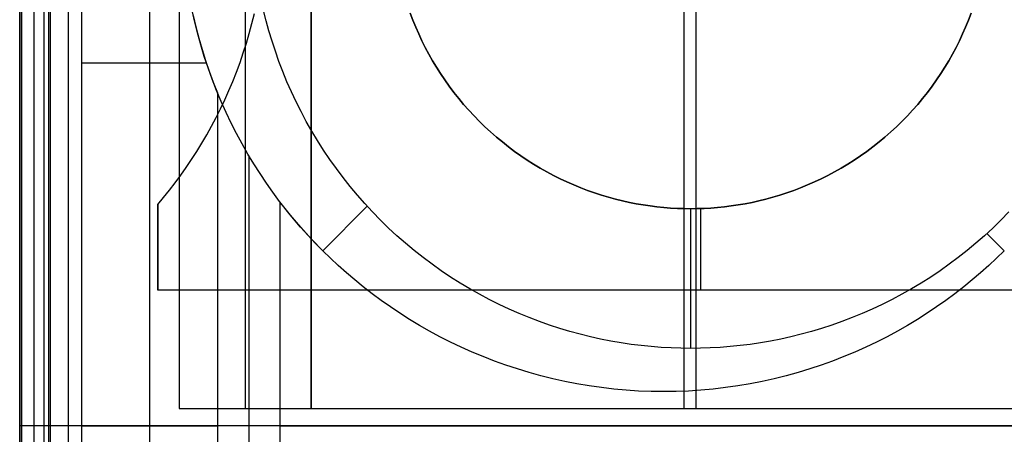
# Model space of a CAD drawing. Header units: millimetres. Extents: x -15 to 7, y 1 to 148.
# Tile 163 of 256: x -4.16 to -0.53, y 34.01 to 35.54. Entities that reach past the tile are written whole.
import ezdxf

# ---------------------------------------------------------------- set-up
doc = ezdxf.new("R2010")
doc.units = ezdxf.units.MM
doc.header["$MEASUREMENT"] = 0
doc.layers.add('Default', color=7, linetype='Continuous', true_color=0x000000)
doc.layers.add('Layer 01', color=7, linetype='Continuous', true_color=0x000000)

msp = doc.modelspace()

# ---------------------------------------------------------------- linework, layer by layer
at = {"layer": 'Default', "color": 171, "true_color": 0x8080ff}
for points in [[(-4.1047, 70.2941), (-4.1047, 27.6013)], [(-4.0497, 27.5187), (-4.0497, 70.2391)]]:
    msp.add_lwpolyline(points, dxfattribs=at)
at = {"layer": 'Default', "color": 254, "true_color": 0xcad1ee}
for points in [[(-4.1497, 6.9472), (-4.1497, 69.7106)], [(-4.1497, 7.2489), (-4.1497, 69.3953)], [(-4.1497, 69.08), (-4.1497, 8.1651)]]:
    msp.add_lwpolyline(points, dxfattribs=at)
at = {"layer": 'Layer 01'}
for points in [[(-4.1566, 34.0394), (-4.1566, 37.8394)], [(-4.1566, 34.0394), (-4.1566, 37.8394)], [(-4.1566, 34.0394), (-4.1566, 37.8394)], [(-4.0665, 34.0394), (-4.0665, 37.8394)], [(-4.0431, 34.0394), (-4.0431, 37.8394)], [(-3.9765, 34.0394), (-3.9765, 37.8394)], [(-3.9765, 34.0394), (-3.9765, 37.8394)], [(-3.9765, 34.0394), (-3.9765, 37.8394)], [(-3.9296, 37.8394), (-3.9296, 34.0394)], [(-3.6789, 37.8394), (-3.6789, 34.0394)], [(-3.5692, 37.7757), (-3.5692, 34.103)], [(-3.5692, 37.7757), (-3.5692, 34.103)], [(-3.5692, 37.7757), (-3.5692, 34.103)], [(-3.3262, 37.7757), (-3.3262, 34.103)], [(-3.0832, 34.103), (-3.0832, 37.7757)], [(-3.0832, 37.7757), (-3.0832, 34.103)], [(-3.0832, 37.7757), (-3.0832, 34.103)], [(-1.7109, 37.7757), (-1.7109, 34.103)], [(-1.6669, 37.7757), (-1.6669, 34.103)], [(-0.5315, 34.6847), (-0.5597, 34.6571), (-0.5887, 34.63), (-0.6186, 34.6033), (-0.6493, 34.577), (-0.6809, 34.5512), (-0.7134, 34.526), (-0.7466, 34.5014), (-0.7807, 34.4773), (-0.8157, 34.4539), (-0.8514, 34.4312), (-0.8879, 34.4091), (-0.9252, 34.3879), (-0.9632, 34.3674), (-1.0019, 34.3477), (-1.0413, 34.3289), (-1.0814, 34.3109), (-1.1222, 34.2939), (-1.1635, 34.2778), (-1.2055, 34.2627), (-1.2479, 34.2486), (-1.2909, 34.2355), (-1.3344, 34.2234), (-1.3783, 34.2125), (-1.4226, 34.2026), (-1.4672, 34.1939), (-1.5122, 34.1862), (-1.5575, 34.1798), (-1.6029, 34.1745), (-1.6486, 34.1703), (-1.6944, 34.1673), (-1.7402, 34.1656), (-1.7862, 34.165), (-1.8321, 34.1656), (-1.878, 34.1673), (-1.9238, 34.1703), (-1.9694, 34.1745), (-2.0149, 34.1798), (-2.0601, 34.1862), (-2.1051, 34.1939), (-2.1498, 34.2026), (-2.1941, 34.2125), (-2.238, 34.2234), (-2.2814, 34.2355), (-2.3244, 34.2486), (-2.3669, 34.2627), (-2.4088, 34.2778), (-2.4502, 34.2939), (-2.4909, 34.3109), (-2.531, 34.3289), (-2.5704, 34.3477), (-2.6092, 34.3674), (-2.6472, 34.3879), (-2.6845, 34.4091), (-2.721, 34.4312), (-2.7567, 34.4539), (-2.7916, 34.4773), (-2.8257, 34.5014), (-2.859, 34.526), (-2.8914, 34.5512), (-2.923, 34.577), (-2.9538, 34.6033), (-2.9837, 34.63), (-3.0127, 34.6571), (-3.0409, 34.6847), (-3.0684, 34.7128), (-3.0955, 34.7419), (-3.1223, 34.7717), (-3.1485, 34.8025), (-3.1743, 34.8341), (-3.1995, 34.8665), (-3.2242, 34.8998), (-3.2482, 34.9339), (-3.2716, 34.9688), (-3.2944, 35.0046), (-3.3164, 35.0411), (-3.3377, 35.0783), (-3.3582, 35.1164), (-3.3778, 35.1551), (-3.3967, 35.1945), (-3.4146, 35.2346), (-3.4316, 35.2753), (-3.4477, 35.3167), (-3.4628, 35.3586), (-3.477, 35.4011), (-3.49, 35.4441), (-3.5021, 35.4876), (-3.513, 35.5315), (-3.5229, 35.5758)], [(-0.5315, 34.6847), (-0.5597, 34.6571), (-0.5887, 34.63), (-0.6186, 34.6033), (-0.6493, 34.577), (-0.6809, 34.5512), (-0.7134, 34.526), (-0.7466, 34.5014), (-0.7807, 34.4773), (-0.8157, 34.4539), (-0.8514, 34.4312), (-0.8879, 34.4091), (-0.9252, 34.3879), (-0.9632, 34.3674), (-1.0019, 34.3477), (-1.0413, 34.3289), (-1.0814, 34.3109), (-1.1222, 34.2939), (-1.1635, 34.2778), (-1.2055, 34.2627), (-1.2479, 34.2486), (-1.2909, 34.2355), (-1.3344, 34.2234), (-1.3783, 34.2125), (-1.4226, 34.2026), (-1.4672, 34.1939), (-1.5122, 34.1862), (-1.5575, 34.1798), (-1.6029, 34.1745), (-1.6486, 34.1703), (-1.6944, 34.1673), (-1.7402, 34.1656), (-1.7862, 34.165), (-1.8321, 34.1656), (-1.878, 34.1673), (-1.9238, 34.1703), (-1.9694, 34.1745), (-2.0149, 34.1798), (-2.0601, 34.1862), (-2.1051, 34.1939), (-2.1498, 34.2026), (-2.1941, 34.2125), (-2.238, 34.2234), (-2.2814, 34.2355), (-2.3244, 34.2486), (-2.3669, 34.2627), (-2.4088, 34.2778), (-2.4502, 34.2939), (-2.4909, 34.3109), (-2.531, 34.3289), (-2.5704, 34.3477), (-2.6092, 34.3674), (-2.6472, 34.3879), (-2.6845, 34.4091), (-2.721, 34.4312), (-2.7567, 34.4539), (-2.7916, 34.4773), (-2.8257, 34.5014), (-2.859, 34.526), (-2.8914, 34.5512), (-2.923, 34.577), (-2.9538, 34.6033), (-2.9837, 34.63), (-3.0127, 34.6571), (-3.0409, 34.6847), (-3.0684, 34.7128), (-3.0955, 34.7419), (-3.1223, 34.7717), (-3.1485, 34.8025), (-3.1743, 34.8341), (-3.1995, 34.8665), (-3.2242, 34.8998), (-3.2482, 34.9339), (-3.2716, 34.9688), (-3.2944, 35.0046), (-3.3164, 35.0411), (-3.3377, 35.0783), (-3.3582, 35.1164), (-3.3778, 35.1551), (-3.3967, 35.1945), (-3.4146, 35.2346), (-3.4316, 35.2753), (-3.4477, 35.3167), (-3.4628, 35.3586), (-3.477, 35.4011), (-3.49, 35.4441), (-3.5021, 35.4876), (-3.513, 35.5315), (-3.5229, 35.5758)], [(-0.515, 34.8273), (-0.5442, 34.7974), (-0.5741, 34.7682), (-0.6048, 34.7398), (-0.6362, 34.7123), (-0.6682, 34.6855), (-0.7009, 34.6597), (-0.7342, 34.6347), (-0.7681, 34.6107), (-0.8024, 34.5876), (-0.8373, 34.5654), (-0.8726, 34.5442), (-0.9083, 34.524), (-0.9444, 34.5048), (-0.9808, 34.4865), (-1.0175, 34.4693), (-1.0545, 34.453), (-1.0917, 34.4377), (-1.1291, 34.4235), (-1.1665, 34.4102), (-1.2041, 34.398), (-1.2418, 34.3867), (-1.2795, 34.3764), (-1.3171, 34.3671), (-1.3548, 34.3587), (-1.3923, 34.3513), (-1.4297, 34.3448), (-1.467, 34.3393), (-1.5041, 34.3346), (-1.5411, 34.3309), (-1.5777, 34.328), (-1.6142, 34.3259), (-1.6503, 34.3247), (-1.6862, 34.3243), (-1.722, 34.3247), (-1.7582, 34.3259), (-1.7946, 34.328), (-1.8313, 34.3309), (-1.8682, 34.3346), (-1.9053, 34.3393), (-1.9426, 34.3448), (-1.98, 34.3513), (-2.0176, 34.3587), (-2.0552, 34.3671), (-2.0929, 34.3764), (-2.1306, 34.3867), (-2.1682, 34.398), (-2.2058, 34.4102), (-2.2433, 34.4235), (-2.2807, 34.4377), (-2.3178, 34.453), (-2.3548, 34.4693), (-2.3915, 34.4865), (-2.4279, 34.5048), (-2.464, 34.524), (-2.4998, 34.5442), (-2.5351, 34.5654), (-2.5699, 34.5876), (-2.6043, 34.6107), (-2.6381, 34.6347), (-2.6714, 34.6597), (-2.7041, 34.6855), (-2.7362, 34.7123), (-2.7675, 34.7398), (-2.7982, 34.7682), (-2.8282, 34.7974), (-2.8573, 34.8273), (-2.8857, 34.858), (-2.9133, 34.8894), (-2.94, 34.9214), (-2.9658, 34.9541), (-2.9908, 34.9874), (-3.0148, 35.0212), (-3.0379, 35.0556), (-3.0601, 35.0905), (-3.0813, 35.1258), (-3.1015, 35.1615), (-3.1208, 35.1976), (-3.139, 35.234), (-3.1563, 35.2707), (-3.1725, 35.3077), (-3.1878, 35.3449), (-3.202, 35.3822), (-3.2153, 35.4197), (-3.2276, 35.4573), (-3.2388, 35.495), (-3.2491, 35.5326), (-3.2585, 35.5703)], [(-3.6484, 34.8544), (-3.6266, 34.8806), (-3.6052, 34.9073), (-3.5841, 34.9347), (-3.5635, 34.9627), (-3.5434, 34.9913), (-3.5237, 35.0205), (-3.5045, 35.0503), (-3.4859, 35.0807), (-3.4678, 35.1117), (-3.4503, 35.1433), (-3.4333, 35.1754), (-3.417, 35.208), (-3.4013, 35.2411), (-3.3863, 35.2748), (-3.372, 35.3089), (-3.3584, 35.3434), (-3.3454, 35.3785), (-3.3333, 35.4139), (-3.3219, 35.4497), (-3.3112, 35.4859), (-3.3014, 35.5224), (-3.2923, 35.5593)], [(-3.6484, 34.8544), (-3.6266, 34.8806), (-3.6052, 34.9073), (-3.5841, 34.9347), (-3.5635, 34.9627), (-3.5434, 34.9913), (-3.5237, 35.0205), (-3.5045, 35.0503), (-3.4859, 35.0807), (-3.4678, 35.1117), (-3.4503, 35.1433), (-3.4333, 35.1754), (-3.417, 35.208), (-3.4013, 35.2411), (-3.3863, 35.2748), (-3.372, 35.3089), (-3.3584, 35.3434), (-3.3454, 35.3785), (-3.3333, 35.4139), (-3.3219, 35.4497), (-3.3112, 35.4859), (-3.3014, 35.5224), (-3.2923, 35.5593)], [(-3.6484, 34.8544), (-3.6266, 34.8806), (-3.6052, 34.9073), (-3.5841, 34.9347), (-3.5635, 34.9627), (-3.5434, 34.9913), (-3.5237, 35.0205), (-3.5045, 35.0503), (-3.4859, 35.0807), (-3.4678, 35.1117), (-3.4503, 35.1433), (-3.4333, 35.1754), (-3.417, 35.208), (-3.4013, 35.2411), (-3.3863, 35.2748), (-3.372, 35.3089), (-3.3584, 35.3434), (-3.3454, 35.3785), (-3.3333, 35.4139), (-3.3219, 35.4497), (-3.3112, 35.4859), (-3.3014, 35.5224), (-3.2923, 35.5593)], [(-3.5176, 35.5514), (-3.5077, 35.5095), (-3.4968, 35.468), (-3.4849, 35.4269), (-3.4721, 35.3862), (-3.4584, 35.346), (-3.4438, 35.3063), (-3.4283, 35.2672)], [(-0.6537, 35.5599), (-0.6634, 35.5345), (-0.6738, 35.5091), (-0.6849, 35.4839), (-0.6966, 35.4589), (-0.7091, 35.4341), (-0.7222, 35.4095), (-0.7359, 35.3852), (-0.7504, 35.3612), (-0.7655, 35.3374), (-0.7812, 35.314), (-0.7976, 35.291), (-0.8146, 35.2683), (-0.8322, 35.246), (-0.8504, 35.2242), (-0.8692, 35.2028), (-0.8885, 35.1819), (-0.9084, 35.1615), (-0.9288, 35.1417), (-0.9496, 35.1223), (-0.971, 35.1036), (-0.9928, 35.0854), (-1.0151, 35.0678), (-1.0378, 35.0508), (-1.0608, 35.0344), (-1.0842, 35.0187), (-1.108, 35.0036), (-1.132, 34.9891), (-1.1564, 34.9753), (-1.181, 34.9622), (-1.2058, 34.9498), (-1.2308, 34.9381), (-1.2559, 34.927), (-1.2813, 34.9166), (-1.3067, 34.9069), (-1.3323, 34.8978), (-1.3579, 34.8895), (-1.3835, 34.8818), (-1.4092, 34.8748), (-1.4348, 34.8685), (-1.4604, 34.8628), (-1.486, 34.8577), (-1.5115, 34.8533), (-1.5369, 34.8495), (-1.5622, 34.8464), (-1.5873, 34.8438), (-1.6123, 34.8418), (-1.6371, 34.8404), (-1.6618, 34.8396), (-1.6862, 34.8394), (-1.7106, 34.8396), (-1.7352, 34.8404), (-1.76, 34.8418), (-1.785, 34.8438), (-1.8102, 34.8464), (-1.8354, 34.8495), (-1.8608, 34.8533), (-1.8863, 34.8577), (-1.9119, 34.8628), (-1.9375, 34.8685), (-1.9632, 34.8748), (-1.9888, 34.8818), (-2.0145, 34.8895), (-2.0401, 34.8978), (-2.0656, 34.9069), (-2.0911, 34.9166), (-2.1164, 34.927), (-2.1416, 34.9381), (-2.1666, 34.9498), (-2.1914, 34.9622), (-2.216, 34.9753), (-2.2403, 34.9891), (-2.2644, 35.0036), (-2.2881, 35.0187), (-2.3115, 35.0344), (-2.3346, 35.0508), (-2.3572, 35.0678), (-2.3795, 35.0854), (-2.4013, 35.1036), (-2.4227, 35.1223), (-2.4436, 35.1417), (-2.464, 35.1615), (-2.4839, 35.1819), (-2.5032, 35.2028), (-2.522, 35.2242), (-2.5402, 35.246), (-2.5578, 35.2683), (-2.5748, 35.291), (-2.5911, 35.314), (-2.6069, 35.3374), (-2.622, 35.3612), (-2.6364, 35.3852), (-2.6502, 35.4095), (-2.6633, 35.4341), (-2.6757, 35.4589), (-2.6875, 35.4839), (-2.6985, 35.5091), (-2.7089, 35.5345), (-2.7187, 35.5599)], [(-2.7187, 35.5599), (-2.7089, 35.5345), (-2.6985, 35.5091), (-2.6875, 35.4839), (-2.6757, 35.4589), (-2.6633, 35.4341), (-2.6502, 35.4095), (-2.6364, 35.3852), (-2.622, 35.3612), (-2.6069, 35.3374), (-2.5911, 35.314), (-2.5748, 35.291), (-2.5578, 35.2683), (-2.5402, 35.246), (-2.522, 35.2242), (-2.5032, 35.2028), (-2.4839, 35.1819), (-2.464, 35.1615), (-2.4436, 35.1417), (-2.4227, 35.1223), (-2.4013, 35.1036), (-2.3795, 35.0854), (-2.3572, 35.0678), (-2.3346, 35.0508), (-2.3115, 35.0344), (-2.2881, 35.0187), (-2.2644, 35.0036), (-2.2403, 34.9891), (-2.216, 34.9753), (-2.1914, 34.9622), (-2.1666, 34.9498), (-2.1416, 34.9381), (-2.1164, 34.927), (-2.0911, 34.9166), (-2.0656, 34.9069), (-2.0401, 34.8978), (-2.0145, 34.8895), (-1.9888, 34.8818), (-1.9632, 34.8748), (-1.9375, 34.8685), (-1.9119, 34.8628), (-1.8863, 34.8577), (-1.8608, 34.8533), (-1.8354, 34.8495), (-1.8102, 34.8464), (-1.785, 34.8438), (-1.76, 34.8418), (-1.7352, 34.8404), (-1.7106, 34.8396), (-1.6862, 34.8394), (-1.6618, 34.8396), (-1.6371, 34.8404), (-1.6123, 34.8418), (-1.5873, 34.8438), (-1.5622, 34.8464), (-1.5369, 34.8495), (-1.5115, 34.8533), (-1.486, 34.8577), (-1.4604, 34.8628), (-1.4348, 34.8685), (-1.4092, 34.8748), (-1.3835, 34.8818), (-1.3579, 34.8895), (-1.3323, 34.8978), (-1.3067, 34.9069), (-1.2813, 34.9166), (-1.2559, 34.927), (-1.2308, 34.9381), (-1.2058, 34.9498), (-1.181, 34.9622), (-1.1564, 34.9753), (-1.132, 34.9891), (-1.108, 35.0036), (-1.0842, 35.0187), (-1.0608, 35.0344), (-1.0378, 35.0508), (-1.0151, 35.0678), (-0.9928, 35.0854), (-0.971, 35.1036), (-0.9496, 35.1223), (-0.9288, 35.1417), (-0.9084, 35.1615), (-0.8885, 35.1819), (-0.8692, 35.2028), (-0.8504, 35.2242), (-0.8322, 35.246), (-0.8146, 35.2683), (-0.7976, 35.291), (-0.7812, 35.314), (-0.7655, 35.3374), (-0.7504, 35.3612), (-0.7359, 35.3852), (-0.7222, 35.4095), (-0.7091, 35.4341), (-0.6966, 35.4589), (-0.6849, 35.4839), (-0.6738, 35.5091), (-0.6634, 35.5345), (-0.6537, 35.5599)], [(-2.7187, 35.5599), (-2.7089, 35.5345), (-2.6985, 35.5091), (-2.6875, 35.4839), (-2.6757, 35.4589), (-2.6633, 35.4341), (-2.6502, 35.4095), (-2.6364, 35.3852), (-2.622, 35.3612), (-2.6069, 35.3374), (-2.5911, 35.314), (-2.5748, 35.291), (-2.5578, 35.2683), (-2.5402, 35.246), (-2.522, 35.2242), (-2.5032, 35.2028), (-2.4839, 35.1819), (-2.464, 35.1615), (-2.4436, 35.1417), (-2.4227, 35.1223), (-2.4013, 35.1036), (-2.3795, 35.0854), (-2.3572, 35.0678), (-2.3346, 35.0508), (-2.3115, 35.0344), (-2.2881, 35.0187), (-2.2644, 35.0036), (-2.2403, 34.9891), (-2.216, 34.9753), (-2.1914, 34.9622), (-2.1666, 34.9498), (-2.1416, 34.9381), (-2.1164, 34.927), (-2.0911, 34.9166), (-2.0656, 34.9069), (-2.0401, 34.8978), (-2.0145, 34.8895), (-1.9888, 34.8818), (-1.9632, 34.8748), (-1.9375, 34.8685), (-1.9119, 34.8628), (-1.8863, 34.8577), (-1.8608, 34.8533), (-1.8354, 34.8495), (-1.8102, 34.8464), (-1.785, 34.8438), (-1.76, 34.8418), (-1.7352, 34.8404), (-1.7106, 34.8396), (-1.6862, 34.8394), (-1.6618, 34.8396), (-1.6371, 34.8404), (-1.6123, 34.8418), (-1.5873, 34.8438), (-1.5622, 34.8464), (-1.5369, 34.8495), (-1.5115, 34.8533), (-1.486, 34.8577), (-1.4604, 34.8628), (-1.4348, 34.8685), (-1.4092, 34.8748), (-1.3835, 34.8818), (-1.3579, 34.8895), (-1.3323, 34.8978), (-1.3067, 34.9069), (-1.2813, 34.9166), (-1.2559, 34.927), (-1.2308, 34.9381), (-1.2058, 34.9498), (-1.181, 34.9622), (-1.1564, 34.9753), (-1.132, 34.9891), (-1.108, 35.0036), (-1.0842, 35.0187), (-1.0608, 35.0344), (-1.0378, 35.0508), (-1.0151, 35.0678), (-0.9928, 35.0854), (-0.971, 35.1036), (-0.9496, 35.1223), (-0.9288, 35.1417), (-0.9084, 35.1615), (-0.8885, 35.1819), (-0.8692, 35.2028), (-0.8504, 35.2242), (-0.8322, 35.246), (-0.8146, 35.2683), (-0.7976, 35.291), (-0.7812, 35.314), (-0.7655, 35.3374), (-0.7504, 35.3612), (-0.7359, 35.3852), (-0.7222, 35.4095), (-0.7091, 35.4341), (-0.6966, 35.4589), (-0.6849, 35.4839), (-0.6738, 35.5091), (-0.6634, 35.5345), (-0.6537, 35.5599)], [(-0.6537, 35.5599), (-0.6634, 35.5345), (-0.6738, 35.5091), (-0.6849, 35.4839), (-0.6966, 35.4589), (-0.7091, 35.4341), (-0.7222, 35.4095), (-0.7359, 35.3852), (-0.7504, 35.3612), (-0.7655, 35.3374), (-0.7812, 35.314), (-0.7976, 35.291), (-0.8146, 35.2683), (-0.8322, 35.246), (-0.8504, 35.2242), (-0.8692, 35.2028), (-0.8885, 35.1819), (-0.9084, 35.1615), (-0.9288, 35.1417), (-0.9496, 35.1223), (-0.971, 35.1036), (-0.9928, 35.0854), (-1.0151, 35.0678), (-1.0378, 35.0508), (-1.0608, 35.0344), (-1.0842, 35.0187), (-1.108, 35.0036), (-1.132, 34.9891), (-1.1564, 34.9753), (-1.181, 34.9622), (-1.2058, 34.9498), (-1.2308, 34.9381), (-1.2559, 34.927), (-1.2813, 34.9166), (-1.3067, 34.9069), (-1.3323, 34.8978), (-1.3579, 34.8895), (-1.3835, 34.8818), (-1.4092, 34.8748), (-1.4348, 34.8685), (-1.4604, 34.8628), (-1.486, 34.8577), (-1.5115, 34.8533), (-1.5369, 34.8495), (-1.5622, 34.8464), (-1.5873, 34.8438), (-1.6123, 34.8418), (-1.6371, 34.8404), (-1.6618, 34.8396), (-1.6862, 34.8394), (-1.7106, 34.8396), (-1.7352, 34.8404), (-1.76, 34.8418), (-1.785, 34.8438), (-1.8102, 34.8464), (-1.8354, 34.8495), (-1.8608, 34.8533), (-1.8863, 34.8577), (-1.9119, 34.8628), (-1.9375, 34.8685), (-1.9632, 34.8748), (-1.9888, 34.8818), (-2.0145, 34.8895), (-2.0401, 34.8978), (-2.0656, 34.9069), (-2.0911, 34.9166), (-2.1164, 34.927), (-2.1416, 34.9381), (-2.1666, 34.9498), (-2.1914, 34.9622), (-2.216, 34.9753), (-2.2403, 34.9891), (-2.2644, 35.0036), (-2.2881, 35.0187), (-2.3115, 35.0344), (-2.3346, 35.0508), (-2.3572, 35.0678), (-2.3795, 35.0854), (-2.4013, 35.1036), (-2.4227, 35.1223), (-2.4436, 35.1417), (-2.464, 35.1615), (-2.4839, 35.1819), (-2.5032, 35.2028), (-2.522, 35.2242), (-2.5402, 35.246), (-2.5578, 35.2683), (-2.5748, 35.291), (-2.5911, 35.314), (-2.6069, 35.3374), (-2.622, 35.3612), (-2.6364, 35.3852), (-2.6502, 35.4095), (-2.6633, 35.4341), (-2.6757, 35.4589), (-2.6875, 35.4839), (-2.6985, 35.5091), (-2.7089, 35.5345), (-2.7187, 35.5599)], [(-2.7187, 35.5599), (-2.7089, 35.5345), (-2.6985, 35.5091), (-2.6875, 35.4839), (-2.6757, 35.4589), (-2.6633, 35.4341), (-2.6502, 35.4095), (-2.6364, 35.3852), (-2.622, 35.3612), (-2.6069, 35.3374), (-2.5911, 35.314), (-2.5748, 35.291), (-2.5578, 35.2683), (-2.5402, 35.246), (-2.522, 35.2242), (-2.5032, 35.2028), (-2.4839, 35.1819), (-2.464, 35.1615), (-2.4436, 35.1417), (-2.4227, 35.1223), (-2.4013, 35.1036), (-2.3795, 35.0854), (-2.3572, 35.0678), (-2.3346, 35.0508), (-2.3115, 35.0344), (-2.2881, 35.0187), (-2.2644, 35.0036), (-2.2403, 34.9891), (-2.216, 34.9753), (-2.1914, 34.9622), (-2.1666, 34.9498), (-2.1416, 34.9381), (-2.1164, 34.927), (-2.0911, 34.9166), (-2.0656, 34.9069), (-2.0401, 34.8978), (-2.0145, 34.8895), (-1.9888, 34.8818), (-1.9632, 34.8748), (-1.9375, 34.8685), (-1.9119, 34.8628), (-1.8863, 34.8577), (-1.8608, 34.8533), (-1.8354, 34.8495), (-1.8102, 34.8464), (-1.785, 34.8438), (-1.76, 34.8418), (-1.7352, 34.8404), (-1.7106, 34.8396), (-1.6862, 34.8394), (-1.6618, 34.8396), (-1.6371, 34.8404), (-1.6123, 34.8418), (-1.5873, 34.8438), (-1.5622, 34.8464), (-1.5369, 34.8495), (-1.5115, 34.8533), (-1.486, 34.8577), (-1.4604, 34.8628), (-1.4348, 34.8685), (-1.4092, 34.8748), (-1.3835, 34.8818), (-1.3579, 34.8895), (-1.3323, 34.8978), (-1.3067, 34.9069), (-1.2813, 34.9166), (-1.2559, 34.927), (-1.2308, 34.9381), (-1.2058, 34.9498), (-1.181, 34.9622), (-1.1564, 34.9753), (-1.132, 34.9891), (-1.108, 35.0036), (-1.0842, 35.0187), (-1.0608, 35.0344), (-1.0378, 35.0508), (-1.0151, 35.0678), (-0.9928, 35.0854), (-0.971, 35.1036), (-0.9496, 35.1223), (-0.9288, 35.1417), (-0.9084, 35.1615), (-0.8885, 35.1819), (-0.8692, 35.2028), (-0.8504, 35.2242), (-0.8322, 35.246), (-0.8146, 35.2683), (-0.7976, 35.291), (-0.7812, 35.314), (-0.7655, 35.3374), (-0.7504, 35.3612), (-0.7359, 35.3852), (-0.7222, 35.4095), (-0.7091, 35.4341), (-0.6966, 35.4589), (-0.6849, 35.4839), (-0.6738, 35.5091), (-0.6634, 35.5345), (-0.6537, 35.5599)], [(-3.9296, 35.3771), (-3.4691, 35.3771)], [(-3.4283, 35.2672), (-3.4283, 34.0394)], [(-3.3133, 35.0359), (-3.3133, 34.0394)], [(-3.6484, 34.5394), (-3.6484, 34.8544)], [(-3.6484, 34.8544), (-3.6484, 34.5394)], [(-3.6484, 34.5394), (-3.6484, 34.8544)], [(-0.5315, 34.6847), (-0.5597, 34.6571), (-0.5887, 34.63), (-0.6186, 34.6033), (-0.6493, 34.577), (-0.6809, 34.5512), (-0.7134, 34.526), (-0.7466, 34.5014), (-0.7807, 34.4773), (-0.8157, 34.4539), (-0.8514, 34.4312), (-0.8879, 34.4091), (-0.9252, 34.3879), (-0.9632, 34.3674), (-1.0019, 34.3477), (-1.0413, 34.3289), (-1.0814, 34.3109), (-1.1222, 34.2939), (-1.1635, 34.2778), (-1.2055, 34.2627), (-1.2479, 34.2486), (-1.2909, 34.2355), (-1.3344, 34.2234), (-1.3783, 34.2125), (-1.4226, 34.2026), (-1.4672, 34.1939), (-1.5122, 34.1862), (-1.5575, 34.1798), (-1.6029, 34.1745), (-1.6486, 34.1703), (-1.6944, 34.1673), (-1.7402, 34.1656), (-1.7862, 34.165), (-1.8321, 34.1656), (-1.878, 34.1673), (-1.9238, 34.1703), (-1.9694, 34.1745), (-2.0149, 34.1798), (-2.0601, 34.1862), (-2.1051, 34.1939), (-2.1498, 34.2026), (-2.1941, 34.2125), (-2.238, 34.2234), (-2.2814, 34.2355), (-2.3244, 34.2486), (-2.3669, 34.2627), (-2.4088, 34.2778), (-2.4502, 34.2939), (-2.4909, 34.3109), (-2.531, 34.3289), (-2.5704, 34.3477), (-2.6092, 34.3674), (-2.6472, 34.3879), (-2.6845, 34.4091), (-2.721, 34.4312), (-2.7567, 34.4539), (-2.7916, 34.4773), (-2.8257, 34.5014), (-2.859, 34.526), (-2.8914, 34.5512), (-2.923, 34.577), (-2.9538, 34.6033), (-2.9837, 34.63), (-3.0127, 34.6571), (-3.0409, 34.6847), (-3.0817, 34.7269), (-3.1217, 34.771), (-3.1606, 34.8171), (-3.1984, 34.865)], [(-3.1984, 34.865), (-3.1984, 34.0394)], [(-3.0409, 34.6847), (-2.8771, 34.8485)], [(-1.6862, 34.3243), (-1.6862, 34.8394)], [(-1.6484, 34.5394), (-1.6484, 34.84)], [(-0.5315, 34.6847), (-0.5953, 34.7485)], [(0.3516, 34.5394), (-3.6484, 34.5394)], [(0.3516, 34.5394), (-3.6484, 34.5394)], [(0.3516, 34.5394), (-3.6484, 34.5394)], [(-3.5692, 34.103), (0.2355, 34.103)], [(-3.5692, 34.103), (-3.0832, 34.103)], [(-3.5692, 34.103), (-3.0832, 34.103)], [(-3.0832, 34.103), (-0.3386, 34.103)], [(-3.9765, 34.0394), (-4.1566, 34.0394)], [(3.8392, 34.0394), (-4.1566, 34.0394)], [(-3.9765, 34.0394), (-4.1566, 34.0394)], [(-4.1566, 30.2394), (-4.1566, 34.0394)], [(-4.1566, 30.2394), (-4.1566, 34.0394)], [(3.8392, 34.0394), (-4.1566, 34.0394)], [(-4.1566, 30.2394), (-4.1566, 34.0394)], [(-4.0665, 30.2394), (-4.0665, 34.0394)], [(-4.0431, 30.2394), (-4.0431, 34.0394)], [(3.8392, 34.0394), (-3.9765, 34.0394)], [(3.8392, 34.0394), (-3.9765, 34.0394)], [(-3.9765, 30.2394), (-3.9765, 34.0394)], [(-3.9765, 30.2394), (-3.9765, 34.0394)], [(-3.9765, 30.2394), (-3.9765, 34.0394)], [(-3.9296, 34.0394), (-3.4283, 34.0394)], [(-3.9296, 34.0394), (-3.9296, 30.2394)], [(-3.9296, 34.0394), (-3.4283, 34.0394)], [(-3.6789, 34.0394), (-3.6789, 30.2394)], [(-3.4283, 34.0394), (-3.4283, 32.8115)], [(-3.3133, 34.0394), (-3.3133, 33.0428)], [(-3.1984, 34.0394), (2.9016, 34.0394)], [(-3.1984, 34.0394), (2.9016, 34.0394)], [(-3.1984, 34.0394), (-3.1984, 33.2137)]]:
    msp.add_lwpolyline(points, dxfattribs=at)
at = {"layer": 'Layer 01', "extrusion": (0.844189, 3.11883e-13, -0.536046)}
msp.add_lwpolyline([(35.2672, -9.7205), (35.2361, -9.6962), (35.2057, -9.671), (35.1759, -9.6451), (35.1467, -9.6185), (35.118, -9.5913), (35.0901, -9.5634), (35.0627, -9.535), (35.0359, -9.506), (34.9907, -9.4545), (34.9472, -9.4014), (34.9053, -9.347), (34.865, -9.2915)], dxfattribs=at)
at = {"layer": 'Layer 01', "extrusion": (1, 0, 0)}
for points in [[(34.8544, -21.838), (34.8544, -29.3159)], [(34.8394, -21.8159), (34.8394, -17.7336)], [(34.8394, -21.838), (34.8394, -21.8159)], [(34.8394, -29.3159), (34.8394, -21.838)], [(34.6847, -8.9756), (34.6847, -17.7336)], [(34.5394, -29.3159), (34.5394, -21.838)], [(34.5394, -29.3159), (34.5394, -21.838)], [(34.103, -18.0229), (34.103, -11.9836)], [(34.103, -17.7456), (34.103, -11.9836)], [(34.103, -18.0229), (34.103, -17.7456)], [(34.0394, -16.838), (34.0394, -9.338)], [(34.0394, -16.838), (34.0394, -9.338)], [(34.0394, -21.838), (34.0394, -16.838)], [(34.0394, -21.838), (34.0394, -16.838)]]:
    msp.add_lwpolyline(points, dxfattribs=at)
at = {"layer": 'Layer 01', "extrusion": (0, 1, 0)}
for points in [[(4.1566, -9.338), (3.9296, -9.3377)], [(4.1566, -9.338), (3.9296, -9.3377)], [(3.4283, -9.3377), (3.1984, -8.9756)], [(3.4283, -9.3377), (3.1984, -8.9756)]]:
    msp.add_lwpolyline(points, dxfattribs=at)

doc.saveas('drawing.dxf')
